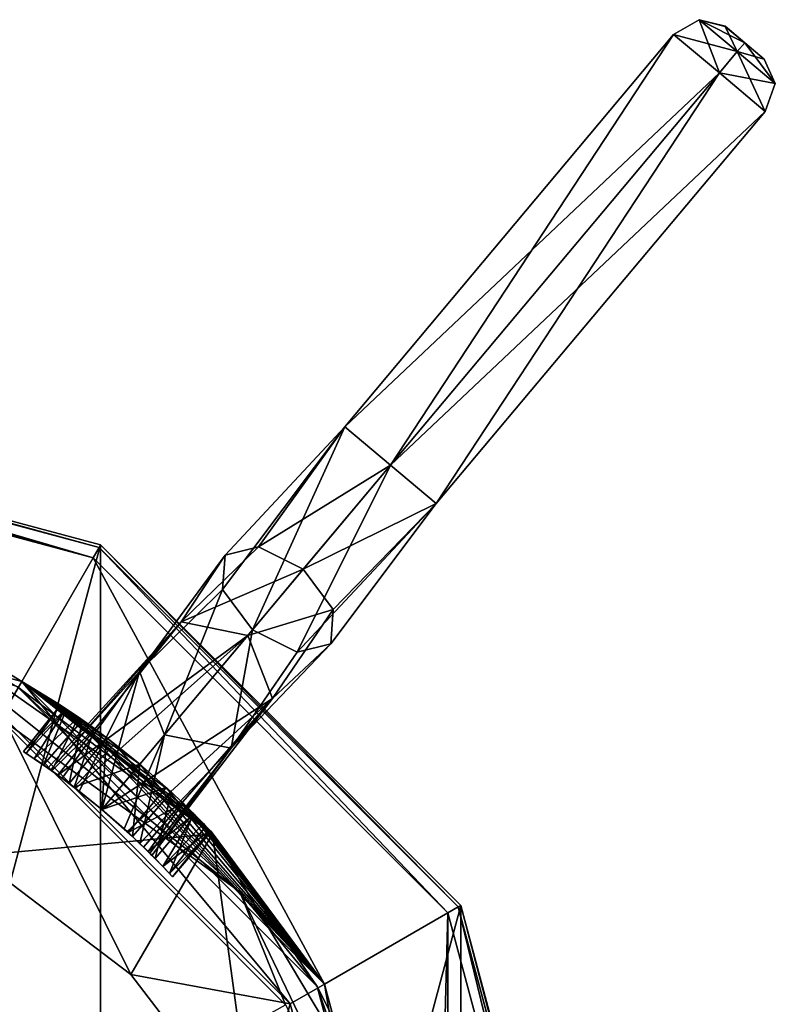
# Model space of a CAD drawing. Header units: millimetres. Extents: x -25 to 30, y -160 to 35.
# Tile 57 of 57: x 10 to 30, y 10 to 35. Entities that reach past the tile are written whole.
import ezdxf

# ---------------------------------------------------------------- set-up
doc = ezdxf.new("R2010")
doc.units = ezdxf.units.MM
doc.header["$LTSCALE"] = 81.481481
for name, color, linetype in [('1', 7, 'CONTINUOUS'), ('1036', 7, 'CONTINUOUS'), ('1041', 7, 'CONTINUOUS'), ('1044', 7, 'CONTINUOUS'), ('1045', 7, 'CONTINUOUS'), ('1046', 7, 'CONTINUOUS'), ('1047', 7, 'CONTINUOUS'), ('1048', 7, 'CONTINUOUS'), ('1049', 7, 'CONTINUOUS'), ('1050', 7, 'CONTINUOUS'), ('1051', 7, 'CONTINUOUS'), ('1052', 7, 'CONTINUOUS'), ('3', 7, 'CONTINUOUS'), ('4', 7, 'CONTINUOUS'), ('5', 7, 'CONTINUOUS'), ('906', 7, 'CONTINUOUS'), ('908', 7, 'CONTINUOUS'), ('910', 7, 'CONTINUOUS'), ('911', 7, 'CONTINUOUS'), ('913', 7, 'CONTINUOUS'), ('914', 7, 'CONTINUOUS'), ('917', 7, 'CONTINUOUS'), ('918', 7, 'CONTINUOUS')]:
    doc.layers.add(name, color=color, linetype=linetype)

msp = doc.modelspace()

# ---------------------------------------------------------------- linework, layer by layer
at = {"layer": '1', "linetype": 'CONTINUOUS'}
for points in [[(10.5, 18.187, 292.5), (0, 21, 292.5), (10.001, 17.32, 292.5), (10.5, 18.187, 292.5)], [(17.321, 9.999, 292.5), (10.5, 18.187, 292.5), (10.001, 17.32, 292.5), (17.321, 9.999, 292.5)], [(18.187, 10.5, 292.5), (10.5, 18.187, 292.5), (17.321, 9.999, 292.5), (18.187, 10.5, 292.5)], [(20, 0, 292.5), (18.187, 10.5, 292.5), (17.321, 9.999, 292.5), (20, 0, 292.5)], [(21, 0, 292.5), (18.187, 10.5, 292.5), (20, 0, 292.5), (21, 0, 292.5)]]:
    msp.add_3dface(points, dxfattribs=at)
at = {"layer": '1036', "color": 7, "linetype": 'CONTINUOUS'}
for points in [[(10.394, 18.052, 319.762), (8.903, 18.536, 320.436), (16.042, 12.842, 320.436), (10.394, 18.052, 319.762)], [(8.903, 18.536, 320.436), (9.932, 17.252, 320.75), (16.042, 12.842, 320.436), (8.903, 18.536, 320.436)], [(18.003, 10.443, 319.761), (10.394, 18.052, 319.762), (16.042, 12.842, 320.436), (18.003, 10.443, 319.761)], [(9.932, 17.252, 320.75), (17.203, 9.981, 320.75), (16.042, 12.842, 320.436), (9.932, 17.252, 320.75)], [(18.003, 10.443, 319.761), (16.042, 12.842, 320.436), (20.005, 4.615, 320.435), (18.003, 10.443, 319.761)], [(16.042, 12.842, 320.436), (17.203, 9.981, 320.75), (20.005, 4.615, 320.435), (16.042, 12.842, 320.436)], [(20.788, 0.049, 319.761), (18.003, 10.443, 319.761), (20.005, 4.615, 320.435), (20.788, 0.049, 319.761)]]:
    msp.add_3dface(points, dxfattribs=at)
at = {"layer": '1041', "linetype": 'CONTINUOUS'}
for points in [[(9.29, 13.762, 300.501), (8.277, 19.283, 302.511), (15.347, 14.317, 300.703), (9.29, 13.762, 300.501)], [(13.267, 10.743, 299.402), (9.29, 13.762, 300.501), (15.347, 14.317, 300.703), (13.267, 10.743, 299.402)], [(16.39, 6.678, 297.922), (13.267, 10.743, 299.402), (15.347, 14.317, 300.703), (16.39, 6.678, 297.922)], [(16.39, 6.678, 297.922), (15.347, 14.317, 300.703), (19.905, 6.678, 297.922), (16.39, 6.678, 297.922)]]:
    msp.add_3dface(points, dxfattribs=at)
at = {"layer": '1044', "color": 7, "linetype": 'CONTINUOUS', "true_color": 0xe6e8e8}
for points in [[(28.366, 34.815, 218.376), (28.863, 34.398, 218.75), (28.365, 34.816, 217.626), (28.366, 34.815, 218.376)], [(28.365, 34.816, 217.626), (28.863, 34.398, 218.75), (28.863, 34.398, 217.25), (28.365, 34.816, 217.626)], [(28.863, 34.398, 217.25), (28.863, 34.398, 218.75), (29.361, 33.98, 218.374), (28.863, 34.398, 217.25)], [(29.36, 33.981, 217.624), (28.863, 34.398, 217.25), (29.361, 33.98, 218.374), (29.36, 33.981, 217.624)]]:
    msp.add_3dface(points, dxfattribs=at)
at = {"layer": '1045', "color": 7, "linetype": 'CONTINUOUS', "true_color": 0xe6e8e8}
for points in [[(27.059, 34.606, 217.125), (28.22, 33.632, 216.25), (18.703, 24.647, 217.125), (27.059, 34.606, 217.125)], [(27.059, 34.606, 218.875), (27.059, 34.606, 217.125), (18.703, 24.647, 218.875), (27.059, 34.606, 218.875)], [(18.703, 24.647, 218.875), (27.059, 34.606, 217.125), (18.703, 24.647, 217.125), (18.703, 24.647, 218.875)], [(19.864, 23.673, 219.75), (27.059, 34.606, 218.875), (18.703, 24.647, 218.875), (19.864, 23.673, 219.75)], [(28.22, 33.632, 219.75), (27.059, 34.606, 218.875), (19.864, 23.673, 219.75), (28.22, 33.632, 219.75)], [(18.703, 24.647, 217.125), (28.22, 33.632, 216.25), (19.864, 23.673, 216.25), (18.703, 24.647, 217.125)]]:
    msp.add_3dface(points, dxfattribs=at)
at = {"layer": '1046', "color": 7, "linetype": 'CONTINUOUS', "true_color": 0xe6e8e8}
for points in [[(19.864, 23.673, 216.25), (28.22, 33.632, 216.25), (29.381, 32.657, 217.125), (19.864, 23.673, 216.25)], [(28.22, 33.632, 219.75), (19.864, 23.673, 219.75), (21.025, 22.699, 218.875), (28.22, 33.632, 219.75)], [(29.381, 32.657, 218.875), (28.22, 33.632, 219.75), (21.025, 22.699, 218.875), (29.381, 32.657, 218.875)], [(19.864, 23.673, 216.25), (29.381, 32.657, 217.125), (21.025, 22.699, 217.125), (19.864, 23.673, 216.25)], [(29.381, 32.657, 217.125), (29.381, 32.657, 218.875), (21.025, 22.699, 217.125), (29.381, 32.657, 217.125)], [(21.025, 22.699, 217.125), (29.381, 32.657, 218.875), (21.025, 22.699, 218.875), (21.025, 22.699, 217.125)]]:
    msp.add_3dface(points, dxfattribs=at)
at = {"layer": '1047', "color": 7, "linetype": 'CONTINUOUS', "true_color": 0xe6e8e8}
for points in [[(16.361, 19.499, 218.032), (18.703, 24.647, 218.875), (15.603, 20.519, 217.612), (16.361, 19.499, 218.032)], [(15.603, 20.519, 217.612), (18.703, 24.647, 218.875), (15.666, 21.393, 216.598), (15.603, 20.519, 217.612)], [(18.703, 24.647, 218.875), (18.703, 24.647, 217.125), (15.666, 21.393, 216.598), (18.703, 24.647, 218.875)], [(15.666, 21.393, 216.598), (18.703, 24.647, 217.125), (16.515, 21.607, 215.585), (15.666, 21.393, 216.598)], [(19.864, 23.673, 219.75), (18.703, 24.647, 218.875), (16.361, 19.499, 218.032), (19.864, 23.673, 219.75)], [(18.703, 24.647, 217.125), (19.864, 23.673, 216.25), (16.515, 21.607, 215.585), (18.703, 24.647, 217.125)], [(16.515, 21.607, 215.585), (19.864, 23.673, 216.25), (17.652, 21.037, 215.165), (16.515, 21.607, 215.585)], [(15.666, 21.393, 216.598), (16.515, 21.607, 215.585), (14.55, 19.698, 212.601), (15.666, 21.393, 216.598)], [(16.515, 21.607, 215.585), (17.652, 21.037, 215.165), (14.55, 19.698, 212.601), (16.515, 21.607, 215.585)], [(15.603, 20.519, 217.612), (15.666, 21.393, 216.598), (13.493, 18.439, 213.2), (15.603, 20.519, 217.612)], [(13.493, 18.439, 213.2), (15.666, 21.393, 216.598), (14.55, 19.698, 212.601), (13.493, 18.439, 213.2)], [(14.55, 19.698, 212.601), (17.652, 21.037, 215.165), (16.24, 19.354, 212.302), (14.55, 19.698, 212.601)], [(14.126, 16.834, 213.499), (15.603, 20.519, 217.612), (13.493, 18.439, 213.2), (14.126, 16.834, 213.499)], [(16.361, 19.499, 218.032), (15.603, 20.519, 217.612), (14.126, 16.834, 213.499), (16.361, 19.499, 218.032)]]:
    msp.add_3dface(points, dxfattribs=at)
at = {"layer": '1048', "color": 7, "linetype": 'CONTINUOUS', "true_color": 0xe6e8e8}
for points in [[(19.864, 23.673, 219.75), (16.361, 19.499, 218.032), (17.498, 18.929, 217.612), (19.864, 23.673, 219.75)], [(21.025, 22.699, 218.875), (19.864, 23.673, 219.75), (17.498, 18.929, 217.612), (21.025, 22.699, 218.875)], [(19.864, 23.673, 216.25), (21.025, 22.699, 217.125), (17.652, 21.037, 215.165), (19.864, 23.673, 216.25)], [(18.347, 19.143, 216.598), (21.025, 22.699, 218.875), (17.498, 18.929, 217.612), (18.347, 19.143, 216.598)], [(17.652, 21.037, 215.165), (21.025, 22.699, 217.125), (18.411, 20.016, 215.585), (17.652, 21.037, 215.165)], [(21.025, 22.699, 217.125), (21.025, 22.699, 218.875), (18.347, 19.143, 216.598), (21.025, 22.699, 217.125)], [(18.411, 20.016, 215.585), (21.025, 22.699, 217.125), (18.347, 19.143, 216.598), (18.411, 20.016, 215.585)], [(16.24, 19.354, 212.302), (17.652, 21.037, 215.165), (18.411, 20.016, 215.585), (16.24, 19.354, 212.302)], [(16.24, 19.354, 212.302), (18.411, 20.016, 215.585), (16.872, 17.75, 212.601), (16.24, 19.354, 212.302)], [(18.411, 20.016, 215.585), (18.347, 19.143, 216.598), (16.872, 17.75, 212.601), (18.411, 20.016, 215.585)], [(16.361, 19.499, 218.032), (14.126, 16.834, 213.499), (15.815, 16.49, 213.2), (16.361, 19.499, 218.032)], [(17.498, 18.929, 217.612), (16.361, 19.499, 218.032), (15.815, 16.49, 213.2), (17.498, 18.929, 217.612)], [(18.347, 19.143, 216.598), (17.498, 18.929, 217.612), (15.815, 16.49, 213.2), (18.347, 19.143, 216.598)], [(16.872, 17.75, 212.601), (18.347, 19.143, 216.598), (15.815, 16.49, 213.2), (16.872, 17.75, 212.601)]]:
    msp.add_3dface(points, dxfattribs=at)
at = {"layer": '1049', "color": 7, "linetype": 'CONTINUOUS', "true_color": 0xe6e8e8}
for points in [[(11.416, 15.809, 198.433), (11.164, 15.988, 200.5), (14.55, 19.698, 212.601), (11.416, 15.809, 198.433)], [(11.164, 15.988, 200.5), (11.231, 15.941, 203.151), (14.55, 19.698, 212.601), (11.164, 15.988, 200.5)], [(11.231, 15.941, 203.151), (13.493, 18.439, 213.2), (14.55, 19.698, 212.601), (11.231, 15.941, 203.151)], [(11.416, 15.809, 198.433), (14.55, 19.698, 212.601), (16.24, 19.354, 212.302), (11.416, 15.809, 198.433)], [(11.869, 15.472, 197.061), (11.416, 15.809, 198.433), (16.24, 19.354, 212.302), (11.869, 15.472, 197.061)], [(12.534, 14.938, 196.463), (11.869, 15.472, 197.061), (16.24, 19.354, 212.302), (12.534, 14.938, 196.463)], [(11.231, 15.941, 203.151), (11.525, 15.73, 204.946), (13.493, 18.439, 213.2), (11.231, 15.941, 203.151)], [(11.525, 15.73, 204.946), (11.962, 15.4, 206.185), (13.493, 18.439, 213.2), (11.525, 15.73, 204.946)], [(11.962, 15.4, 206.185), (12.534, 14.938, 206.697), (13.493, 18.439, 213.2), (11.962, 15.4, 206.185)], [(12.534, 14.938, 206.697), (14.126, 16.834, 213.499), (13.493, 18.439, 213.2), (12.534, 14.938, 206.697)]]:
    msp.add_3dface(points, dxfattribs=at)
at = {"layer": '1050', "color": 7, "linetype": 'CONTINUOUS', "true_color": 0xe6e8e8}
for points in [[(12.534, 14.938, 196.463), (16.24, 19.354, 212.302), (16.872, 17.75, 212.601), (12.534, 14.938, 196.463)], [(13.174, 14.377, 197.057), (12.534, 14.938, 196.463), (16.872, 17.75, 212.601), (13.174, 14.377, 197.057)], [(13.594, 13.98, 198.477), (13.174, 14.377, 197.057), (16.872, 17.75, 212.601), (13.594, 13.98, 198.477)], [(13.808, 13.769, 200.543), (13.594, 13.98, 198.477), (16.872, 17.75, 212.601), (13.808, 13.769, 200.543)], [(13.808, 13.769, 200.543), (16.872, 17.75, 212.601), (15.815, 16.49, 213.2), (13.808, 13.769, 200.543)], [(12.534, 14.938, 206.697), (13.099, 14.445, 206.165), (14.126, 16.834, 213.499), (12.534, 14.938, 206.697)], [(13.099, 14.445, 206.165), (13.499, 14.072, 204.9), (14.126, 16.834, 213.499), (13.099, 14.445, 206.165)], [(14.126, 16.834, 213.499), (13.499, 14.072, 204.9), (15.815, 16.49, 213.2), (14.126, 16.834, 213.499)], [(13.499, 14.072, 204.9), (13.751, 13.826, 203.123), (15.815, 16.49, 213.2), (13.499, 14.072, 204.9)], [(13.751, 13.826, 203.123), (13.808, 13.769, 200.543), (15.815, 16.49, 213.2), (13.751, 13.826, 203.123)]]:
    msp.add_3dface(points, dxfattribs=at)
at = {"layer": '1051', "color": 7, "linetype": 'CONTINUOUS', "true_color": 0xe6e8e8}
for points in [[(27.059, 34.606, 217.125), (27.059, 34.606, 218.875), (27.708, 34.984, 218.729), (27.059, 34.606, 217.125)], [(27.059, 34.606, 217.125), (27.708, 34.984, 218.729), (27.708, 34.984, 217.271), (27.059, 34.606, 217.125)], [(27.059, 34.606, 217.125), (27.708, 34.984, 217.271), (28.675, 34.173, 216.543), (27.059, 34.606, 217.125)], [(27.059, 34.606, 218.875), (28.22, 33.632, 219.75), (27.708, 34.984, 218.729), (27.059, 34.606, 218.875)], [(28.366, 34.815, 218.376), (28.365, 34.816, 217.626), (27.708, 34.984, 218.729), (28.366, 34.815, 218.376)], [(28.675, 34.173, 219.457), (28.366, 34.815, 218.376), (27.708, 34.984, 218.729), (28.675, 34.173, 219.457)], [(28.365, 34.816, 217.626), (28.863, 34.398, 217.25), (27.708, 34.984, 217.271), (28.365, 34.816, 217.626)], [(27.708, 34.984, 218.729), (28.365, 34.816, 217.626), (27.708, 34.984, 217.271), (27.708, 34.984, 218.729)], [(27.708, 34.984, 217.271), (28.863, 34.398, 217.25), (28.675, 34.173, 216.543), (27.708, 34.984, 217.271)], [(28.22, 33.632, 219.75), (28.675, 34.173, 219.457), (27.708, 34.984, 218.729), (28.22, 33.632, 219.75)], [(28.863, 34.398, 218.75), (28.366, 34.815, 218.376), (28.675, 34.173, 219.457), (28.863, 34.398, 218.75)], [(28.22, 33.632, 216.25), (27.059, 34.606, 217.125), (28.675, 34.173, 216.543), (28.22, 33.632, 216.25)]]:
    msp.add_3dface(points, dxfattribs=at)
at = {"layer": '1052', "color": 7, "linetype": 'CONTINUOUS', "true_color": 0xe6e8e8}
for points in [[(28.863, 34.398, 218.75), (28.675, 34.173, 219.457), (29.641, 33.362, 218.729), (28.863, 34.398, 218.75)], [(28.863, 34.398, 217.25), (29.36, 33.981, 217.624), (28.675, 34.173, 216.543), (28.863, 34.398, 217.25)], [(29.361, 33.98, 218.374), (28.863, 34.398, 218.75), (29.641, 33.362, 218.729), (29.361, 33.98, 218.374)], [(28.22, 33.632, 216.25), (28.675, 34.173, 216.543), (29.641, 33.362, 217.271), (28.22, 33.632, 216.25)], [(28.22, 33.632, 219.75), (29.381, 32.657, 218.875), (28.675, 34.173, 219.457), (28.22, 33.632, 219.75)], [(28.675, 34.173, 216.543), (29.36, 33.981, 217.624), (29.641, 33.362, 217.271), (28.675, 34.173, 216.543)], [(28.675, 34.173, 219.457), (29.381, 32.657, 218.875), (29.641, 33.362, 218.729), (28.675, 34.173, 219.457)], [(29.36, 33.981, 217.624), (29.361, 33.98, 218.374), (29.641, 33.362, 217.271), (29.36, 33.981, 217.624)], [(29.641, 33.362, 217.271), (29.361, 33.98, 218.374), (29.641, 33.362, 218.729), (29.641, 33.362, 217.271)], [(29.381, 32.657, 217.125), (28.22, 33.632, 216.25), (29.641, 33.362, 217.271), (29.381, 32.657, 217.125)], [(29.381, 32.657, 218.875), (29.381, 32.657, 217.125), (29.641, 33.362, 217.271), (29.381, 32.657, 218.875)], [(29.381, 32.657, 218.875), (29.641, 33.362, 217.271), (29.641, 33.362, 218.729), (29.381, 32.657, 218.875)]]:
    msp.add_3dface(points, dxfattribs=at)
at = {"layer": '3', "linetype": 'CONTINUOUS'}
for points in [[(0, 21, 292.5), (10.5, 18.187, 292.5), (0, 21, 4.5), (0, 21, 292.5)], [(0, 21, 4.5), (10.5, 18.187, 292.5), (10.501, 18.186, 4.5), (0, 21, 4.5)], [(10.5, 18.187, 292.5), (18.187, 10.5, 292.5), (11.622, 17.491, 208.026), (10.5, 18.187, 292.5)], [(11.488, 17.58, 205.439), (10.5, 18.187, 292.5), (11.622, 17.491, 208.026), (11.488, 17.58, 205.439)], [(10.5, 18.187, 292.5), (11.488, 17.58, 205.439), (10.501, 18.186, 4.5), (10.5, 18.187, 292.5)], [(15.311, 14.373, 204.743), (18.187, 10.5, 292.5), (10.501, 18.186, 4.5), (15.311, 14.373, 204.743)], [(10.501, 18.186, 4.5), (18.187, 10.5, 292.5), (18.187, 10.499, 4.5), (10.501, 18.186, 4.5)], [(15.179, 14.512, 202.592), (15.311, 14.373, 204.743), (10.501, 18.186, 4.5), (15.179, 14.512, 202.592)], [(14.865, 14.833, 200.676), (15.179, 14.512, 202.592), (10.501, 18.186, 4.5), (14.865, 14.833, 200.676)], [(14.301, 15.378, 199.129), (14.865, 14.833, 200.676), (10.501, 18.186, 4.5), (14.301, 15.378, 199.129)], [(13.499, 16.087, 198.5), (14.301, 15.378, 199.129), (10.501, 18.186, 4.5), (13.499, 16.087, 198.5)], [(12.656, 16.758, 199.137), (13.499, 16.087, 198.5), (10.501, 18.186, 4.5), (12.656, 16.758, 199.137)], [(12.042, 17.204, 200.62), (12.656, 16.758, 199.137), (10.501, 18.186, 4.5), (12.042, 17.204, 200.62)], [(11.634, 17.483, 202.771), (12.042, 17.204, 200.62), (10.501, 18.186, 4.5), (11.634, 17.483, 202.771)], [(11.488, 17.58, 205.439), (11.634, 17.483, 202.771), (10.501, 18.186, 4.5), (11.488, 17.58, 205.439)], [(11.622, 17.491, 208.026), (18.187, 10.5, 292.5), (11.941, 17.275, 210.107), (11.622, 17.491, 208.026)], [(11.941, 17.275, 210.107), (18.187, 10.5, 292.5), (12.346, 16.988, 211.599), (11.941, 17.275, 210.107)], [(12.346, 16.988, 211.599), (18.187, 10.5, 292.5), (12.859, 16.603, 212.669), (12.346, 16.988, 211.599)], [(18.187, 10.5, 292.5), (13.499, 16.087, 213.119), (12.859, 16.603, 212.669), (18.187, 10.5, 292.5)], [(13.499, 16.087, 213.119), (18.187, 10.5, 292.5), (14.171, 15.498, 212.583), (13.499, 16.087, 213.119)], [(14.171, 15.498, 212.583), (18.187, 10.5, 292.5), (14.6, 15.095, 211.554), (14.171, 15.498, 212.583)], [(14.6, 15.095, 211.554), (18.187, 10.5, 292.5), (14.881, 14.818, 210.414), (14.6, 15.095, 211.554)], [(14.881, 14.818, 210.414), (18.187, 10.5, 292.5), (15.115, 14.579, 208.922), (14.881, 14.818, 210.414)], [(15.115, 14.579, 208.922), (18.187, 10.5, 292.5), (15.28, 14.406, 206.942), (15.115, 14.579, 208.922)], [(15.28, 14.406, 206.942), (18.187, 10.5, 292.5), (15.311, 14.373, 204.743), (15.28, 14.406, 206.942)], [(18.187, 10.5, 292.5), (21, 0, 292.5), (18.187, 10.499, 4.5), (18.187, 10.5, 292.5)], [(18.187, 10.499, 4.5), (21, 0, 292.5), (21, 0, 4.5), (18.187, 10.499, 4.5)]]:
    msp.add_3dface(points, dxfattribs=at)
at = {"layer": '4', "linetype": 'CONTINUOUS'}
for points in [[(13.499, 16.087, 213.119), (14.171, 15.498, 212.583), (12.534, 14.938, 208.998), (13.499, 16.087, 213.119)], [(13.499, 16.087, 198.5), (12.534, 14.938, 194.379), (13.314, 14.247, 194.967), (13.499, 16.087, 198.5)], [(14.301, 15.378, 199.129), (13.499, 16.087, 198.5), (13.314, 14.247, 194.967), (14.301, 15.378, 199.129)], [(12.534, 14.938, 208.998), (14.171, 15.498, 212.583), (13.201, 14.352, 208.466), (12.534, 14.938, 208.998)], [(14.171, 15.498, 212.583), (14.6, 15.095, 211.554), (13.201, 14.352, 208.466), (14.171, 15.498, 212.583)], [(13.886, 13.69, 196.494), (14.301, 15.378, 199.129), (13.314, 14.247, 194.967), (13.886, 13.69, 196.494)], [(14.865, 14.833, 200.676), (14.301, 15.378, 199.129), (13.886, 13.69, 196.494), (14.865, 14.833, 200.676)], [(13.201, 14.352, 208.466), (14.6, 15.095, 211.554), (13.708, 13.869, 207.16), (13.201, 14.352, 208.466)], [(14.6, 15.095, 211.554), (14.881, 14.818, 210.414), (13.708, 13.869, 207.16), (14.6, 15.095, 211.554)], [(13.708, 13.869, 207.16), (14.881, 14.818, 210.414), (14.084, 13.487, 205.247), (13.708, 13.869, 207.16)], [(14.254, 13.307, 198.928), (14.865, 14.833, 200.676), (13.886, 13.69, 196.494), (14.254, 13.307, 198.928)], [(14.881, 14.818, 210.414), (15.115, 14.579, 208.922), (14.084, 13.487, 205.247), (14.881, 14.818, 210.414)], [(15.179, 14.512, 202.592), (14.865, 14.833, 200.676), (14.254, 13.307, 198.928), (15.179, 14.512, 202.592)], [(15.115, 14.579, 208.922), (15.28, 14.406, 206.942), (14.084, 13.487, 205.247), (15.115, 14.579, 208.922)], [(15.311, 14.373, 204.743), (15.179, 14.512, 202.592), (14.254, 13.307, 198.928), (15.311, 14.373, 204.743)], [(14.084, 13.487, 205.247), (15.28, 14.406, 206.942), (14.327, 13.229, 202.351), (14.084, 13.487, 205.247)], [(14.327, 13.229, 202.351), (15.311, 14.373, 204.743), (14.254, 13.307, 198.928), (14.327, 13.229, 202.351)], [(15.28, 14.406, 206.942), (15.311, 14.373, 204.743), (14.327, 13.229, 202.351), (15.28, 14.406, 206.942)]]:
    msp.add_3dface(points, dxfattribs=at)
at = {"layer": '5', "linetype": 'CONTINUOUS'}
for points in [[(11.488, 17.58, 205.439), (11.622, 17.491, 208.026), (10.542, 16.405, 202.402), (11.488, 17.58, 205.439)], [(10.616, 16.357, 199.067), (11.488, 17.58, 205.439), (10.542, 16.405, 202.402), (10.616, 16.357, 199.067)], [(11.634, 17.483, 202.771), (11.488, 17.58, 205.439), (10.616, 16.357, 199.067), (11.634, 17.483, 202.771)], [(10.542, 16.405, 202.402), (11.622, 17.491, 208.026), (10.816, 16.225, 205.123), (10.542, 16.405, 202.402)], [(11.05, 16.067, 196.568), (11.634, 17.483, 202.771), (10.616, 16.357, 199.067), (11.05, 16.067, 196.568)], [(11.622, 17.491, 208.026), (11.941, 17.275, 210.107), (10.816, 16.225, 205.123), (11.622, 17.491, 208.026)], [(10.816, 16.225, 205.123), (11.941, 17.275, 210.107), (11.264, 15.918, 207.115), (10.816, 16.225, 205.123)], [(12.042, 17.204, 200.62), (11.634, 17.483, 202.771), (11.05, 16.067, 196.568), (12.042, 17.204, 200.62)], [(11.941, 17.275, 210.107), (12.346, 16.988, 211.599), (11.264, 15.918, 207.115), (11.941, 17.275, 210.107)], [(11.706, 15.596, 194.986), (12.042, 17.204, 200.62), (11.05, 16.067, 196.568), (11.706, 15.596, 194.986)], [(12.656, 16.758, 199.137), (12.042, 17.204, 200.62), (11.706, 15.596, 194.986), (12.656, 16.758, 199.137)], [(11.264, 15.918, 207.115), (12.346, 16.988, 211.599), (11.828, 15.503, 208.446), (11.264, 15.918, 207.115)], [(12.534, 14.938, 194.379), (12.656, 16.758, 199.137), (11.706, 15.596, 194.986), (12.534, 14.938, 194.379)], [(12.346, 16.988, 211.599), (12.859, 16.603, 212.669), (11.828, 15.503, 208.446), (12.346, 16.988, 211.599)], [(13.499, 16.087, 198.5), (12.656, 16.758, 199.137), (12.534, 14.938, 194.379), (13.499, 16.087, 198.5)], [(12.859, 16.603, 212.669), (13.499, 16.087, 213.119), (11.828, 15.503, 208.446), (12.859, 16.603, 212.669)], [(13.499, 16.087, 213.119), (12.534, 14.938, 208.998), (11.828, 15.503, 208.446), (13.499, 16.087, 213.119)]]:
    msp.add_3dface(points, dxfattribs=at)
at = {"layer": '906', "linetype": 'CONTINUOUS'}
for points in [[(0, 21, 4.5), (10.501, 18.186, 4.5), (0, 24.627, 4.5), (0, 21, 4.5)], [(0, 24.627, 4.5), (10.501, 18.186, 4.5), (12.312, 21.328, 4.5), (0, 24.627, 4.5)], [(10.501, 18.186, 4.5), (18.187, 10.499, 4.5), (12.312, 21.328, 4.5), (10.501, 18.186, 4.5)], [(12.312, 21.328, 4.5), (18.187, 10.499, 4.5), (21.327, 12.314, 4.5), (12.312, 21.328, 4.5)], [(18.187, 10.499, 4.5), (21, 0, 4.5), (21.327, 12.314, 4.5), (18.187, 10.499, 4.5)], [(21.327, 12.314, 4.5), (21, 0, 4.5), (21.327, -12.314, 4.5), (21.327, 12.314, 4.5)], [(24.626, 0, 4.5), (21.327, 12.314, 4.5), (21.327, -12.314, 4.5), (24.626, 0, 4.5)]]:
    msp.add_3dface(points, dxfattribs=at)
at = {"layer": '908', "linetype": 'CONTINUOUS'}
for points in [[(0, 25), (0, 24.927, 4.205), (12.463, 21.587, 4.205), (0, 25)], [(0, 25), (12.463, 21.587, 4.205), (12.499, 21.651), (0, 25)], [(12.463, 21.587, 4.205), (21.587, 12.463, 4.205), (12.499, 21.651), (12.463, 21.587, 4.205)], [(12.499, 21.651), (21.587, 12.463, 4.205), (21.65, 12.501), (12.499, 21.651)], [(21.587, 12.463, 4.205), (24.927, 0, 4.205), (21.65, 12.501), (21.587, 12.463, 4.205)], [(21.65, 12.501), (24.927, 0, 4.205), (25, 0), (21.65, 12.501)]]:
    msp.add_3dface(points, dxfattribs=at)
at = {"layer": '910', "linetype": 'CONTINUOUS'}
for points in [[(0, 24.927, 4.205), (12.312, 21.328, 4.5), (12.463, 21.587, 4.205), (0, 24.927, 4.205)], [(12.312, 21.328, 4.5), (0, 24.927, 4.205), (0, 24.837, 4.414), (12.312, 21.328, 4.5)], [(0, 24.627, 4.5), (12.312, 21.328, 4.5), (0, 24.837, 4.414), (0, 24.627, 4.5)], [(12.312, 21.328, 4.5), (21.327, 12.314, 4.5), (12.463, 21.587, 4.205), (12.312, 21.328, 4.5)], [(21.327, 12.314, 4.5), (21.587, 12.463, 4.205), (12.463, 21.587, 4.205), (21.327, 12.314, 4.5)], [(21.327, 12.314, 4.5), (24.626, 0, 4.5), (21.587, 12.463, 4.205), (21.327, 12.314, 4.5)], [(24.626, 0, 4.5), (24.927, 0, 4.205), (21.587, 12.463, 4.205), (24.626, 0, 4.5)]]:
    msp.add_3dface(points, dxfattribs=at)
at = {"layer": '911', "linetype": 'CONTINUOUS'}
for points in [[(13.267, 10.743, 299.402), (10.001, 17.32, 292.5), (9.29, 13.762, 300.501), (13.267, 10.743, 299.402)], [(17.321, 9.999, 292.5), (10.001, 17.32, 292.5), (13.267, 10.743, 299.402), (17.321, 9.999, 292.5)], [(16.39, 6.678, 297.922), (17.321, 9.999, 292.5), (13.267, 10.743, 299.402), (16.39, 6.678, 297.922)], [(20, 0, 292.5), (17.321, 9.999, 292.5), (16.39, 6.678, 297.922), (20, 0, 292.5)]]:
    msp.add_3dface(points, dxfattribs=at)
at = {"layer": '913', "linetype": 'CONTINUOUS'}
for points in [[(10.616, 16.357, 199.067), (10.542, 16.405, 202.402), (10.816, 16.225, 205.123), (10.616, 16.357, 199.067)], [(11.05, 16.067, 196.568), (10.616, 16.357, 199.067), (10.816, 16.225, 205.123), (11.05, 16.067, 196.568)], [(11.05, 16.067, 196.568), (10.816, 16.225, 205.123), (11.264, 15.918, 207.115), (11.05, 16.067, 196.568)], [(11.706, 15.596, 194.986), (11.05, 16.067, 196.568), (11.416, 15.809, 198.433), (11.706, 15.596, 194.986)], [(11.05, 16.067, 196.568), (11.264, 15.918, 207.115), (11.164, 15.988, 200.5), (11.05, 16.067, 196.568)], [(11.416, 15.809, 198.433), (11.05, 16.067, 196.568), (11.164, 15.988, 200.5), (11.416, 15.809, 198.433)], [(11.164, 15.988, 200.5), (11.264, 15.918, 207.115), (11.231, 15.941, 203.151), (11.164, 15.988, 200.5)], [(11.231, 15.941, 203.151), (11.264, 15.918, 207.115), (11.525, 15.73, 204.946), (11.231, 15.941, 203.151)], [(11.264, 15.918, 207.115), (11.828, 15.503, 208.446), (11.525, 15.73, 204.946), (11.264, 15.918, 207.115)], [(11.869, 15.472, 197.061), (11.706, 15.596, 194.986), (11.416, 15.809, 198.433), (11.869, 15.472, 197.061)], [(11.525, 15.73, 204.946), (11.828, 15.503, 208.446), (11.962, 15.4, 206.185), (11.525, 15.73, 204.946)], [(12.534, 14.938, 194.379), (11.706, 15.596, 194.986), (12.534, 14.938, 196.463), (12.534, 14.938, 194.379)], [(12.534, 14.938, 196.463), (11.706, 15.596, 194.986), (11.869, 15.472, 197.061), (12.534, 14.938, 196.463)], [(11.828, 15.503, 208.446), (12.534, 14.938, 208.998), (11.962, 15.4, 206.185), (11.828, 15.503, 208.446)], [(11.962, 15.4, 206.185), (12.534, 14.938, 208.998), (12.534, 14.938, 206.697), (11.962, 15.4, 206.185)], [(13.314, 14.247, 194.967), (12.534, 14.938, 194.379), (13.174, 14.377, 197.057), (13.314, 14.247, 194.967)], [(12.534, 14.938, 194.379), (12.534, 14.938, 196.463), (13.174, 14.377, 197.057), (12.534, 14.938, 194.379)], [(12.534, 14.938, 208.998), (13.201, 14.352, 208.466), (12.534, 14.938, 206.697), (12.534, 14.938, 208.998)], [(12.534, 14.938, 206.697), (13.201, 14.352, 208.466), (13.099, 14.445, 206.165), (12.534, 14.938, 206.697)], [(13.099, 14.445, 206.165), (13.201, 14.352, 208.466), (13.499, 14.072, 204.9), (13.099, 14.445, 206.165)], [(13.594, 13.98, 198.477), (13.314, 14.247, 194.967), (13.174, 14.377, 197.057), (13.594, 13.98, 198.477)], [(13.201, 14.352, 208.466), (13.708, 13.869, 207.16), (13.499, 14.072, 204.9), (13.201, 14.352, 208.466)], [(13.886, 13.69, 196.494), (13.314, 14.247, 194.967), (13.808, 13.769, 200.543), (13.886, 13.69, 196.494)], [(13.808, 13.769, 200.543), (13.314, 14.247, 194.967), (13.594, 13.98, 198.477), (13.808, 13.769, 200.543)], [(13.499, 14.072, 204.9), (13.708, 13.869, 207.16), (13.751, 13.826, 203.123), (13.499, 14.072, 204.9)], [(13.708, 13.869, 207.16), (14.084, 13.487, 205.247), (13.751, 13.826, 203.123), (13.708, 13.869, 207.16)], [(13.751, 13.826, 203.123), (14.084, 13.487, 205.247), (13.808, 13.769, 200.543), (13.751, 13.826, 203.123)], [(14.084, 13.487, 205.247), (13.886, 13.69, 196.494), (13.808, 13.769, 200.543), (14.084, 13.487, 205.247)], [(14.084, 13.487, 205.247), (14.254, 13.307, 198.928), (13.886, 13.69, 196.494), (14.084, 13.487, 205.247)], [(14.084, 13.487, 205.247), (14.327, 13.229, 202.351), (14.254, 13.307, 198.928), (14.084, 13.487, 205.247)]]:
    msp.add_3dface(points, dxfattribs=at)
at = {"layer": '914', "linetype": 'CONTINUOUS'}
for points in [[(0, -25), (0, 25), (12.499, 21.651), (0, -25)], [(0, -25), (12.499, 21.651), (12.499, -21.651), (0, -25)], [(12.499, 21.651), (21.65, 12.501), (12.499, -21.651), (12.499, 21.651)], [(21.65, 12.501), (21.65, -12.501), (12.499, -21.651), (21.65, 12.501)], [(21.65, 12.501), (25, 0), (21.65, -12.501), (21.65, 12.501)]]:
    msp.add_3dface(points, dxfattribs=at)
at = {"layer": '917', "color": 7, "linetype": 'CONTINUOUS'}
for points in [[(15.347, 14.317, 300.703), (8.277, 19.283, 302.511), (10.394, 18.052, 319.762), (15.347, 14.317, 300.703)], [(18.003, 10.443, 319.761), (15.347, 14.317, 300.703), (10.394, 18.052, 319.762), (18.003, 10.443, 319.761)], [(19.905, 6.678, 297.922), (15.347, 14.317, 300.703), (18.003, 10.443, 319.761), (19.905, 6.678, 297.922)], [(20.788, 0.049, 319.761), (19.905, 6.678, 297.922), (18.003, 10.443, 319.761), (20.788, 0.049, 319.761)]]:
    msp.add_3dface(points, dxfattribs=at)
at = {"layer": '918', "color": 7, "linetype": 'CONTINUOUS'}
msp.add_3dface([(9.932, 17.252, 320.75), (4.34, 2.789, 321.459), (17.203, 9.981, 320.75), (9.932, 17.252, 320.75)], dxfattribs=at)

doc.saveas('drawing.dxf')
